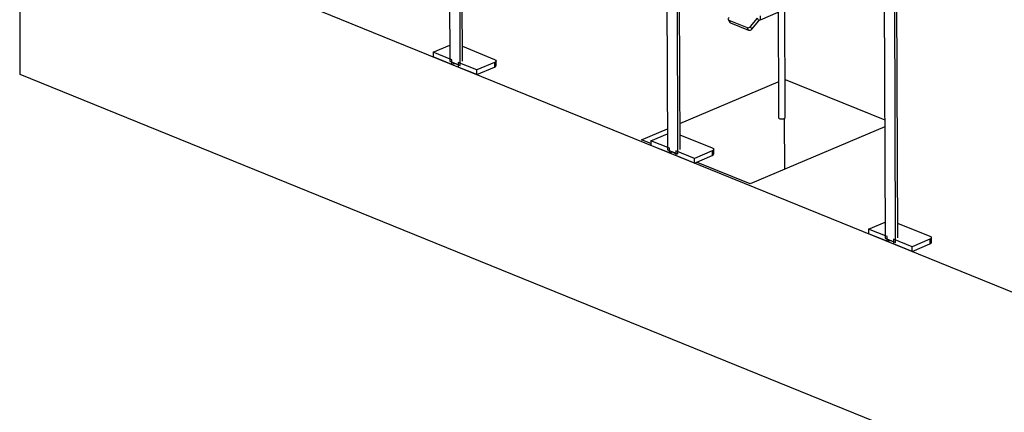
# Model space of a CAD drawing. Header units: millimetres. Extents: x 5 to 589, y 5 to 415.
# Tile 52 of 67: x 450 to 514, y 234 to 259. Entities that reach past the tile are written whole.
import ezdxf

# ---------------------------------------------------------------- set-up
doc = ezdxf.new("R2010")
doc.units = ezdxf.units.MM
doc.layers.add('TRAIT-FORT', color=4, linetype='Continuous', lineweight=25)

msp = doc.modelspace()

# ---------------------------------------------------------------- linework, layer by layer
at = {"layer": 'TRAIT-FORT', "color": 4, "linetype": 'Continuous', "lineweight": 25}
for p, q in [((478.101, 282.592), (478.184, 256.767)), ((478.872, 256.487), (478.79, 282.313)), ((479.011, 256.778), (478.929, 282.295)), ((492.348, 276.807), (492.431, 250.982)), ((493.12, 250.702), (493.037, 276.528)), ((493.258, 250.992), (493.176, 276.51)), ((499.632, 273.022), (499.696, 253.084)), ((500.146, 253.086), (500.082, 273.023)), ((506.596, 271.022), (506.678, 245.196)), ((507.367, 244.917), (507.284, 270.742)), ((507.506, 245.207), (507.424, 270.725)), ((450.073, 255.912), (450.034, 268.043)), ((521.27, 239.117), (450.034, 268.043)), ((498.517, 259.487), (499.673, 259.977)), ((496.416, 259.493), (496.51, 259.322)), ((496.46, 259.454), (497.648, 258.972)), ((496.555, 259.284), (496.46, 259.454)), ((496.555, 259.284), (497.742, 258.802)), ((497.867, 259.043), (498.329, 259.586)), ((497.962, 258.872), (498.424, 259.415)), ((498.424, 259.415), (498.329, 259.586)), ((498.517, 259.487), (498.516, 259.73)), ((497.742, 258.802), (497.648, 258.972)), ((497.962, 258.872), (497.867, 259.043)), ((477.103, 257.355), (478.18, 257.811)), ((478.313, 256.863), (477.103, 257.355)), ((477.103, 257.355), (477.104, 257.051)), ((479.008, 257.746), (481.118, 256.889)), ((478.314, 256.56), (477.104, 257.051)), ((478.184, 256.767), (478.872, 256.487)), ((478.314, 256.56), (478.313, 256.863)), ((479.952, 256.198), (478.742, 256.689)), ((478.742, 256.689), (478.743, 256.386)), ((481.122, 256.693), (479.952, 256.198)), ((481.122, 256.693), (481.123, 256.39)), ((481.219, 256.488), (481.218, 256.791)), ((521.309, 226.985), (450.073, 255.912)), ((479.953, 255.894), (478.743, 256.386)), ((479.953, 255.894), (479.952, 256.198)), ((479.953, 255.894), (481.123, 256.39)), ((493.253, 252.702), (499.688, 255.429)), ((500.138, 255.582), (506.654, 252.936)), ((500.111, 249.697), (500.1, 253.029)), ((490.734, 251.635), (492.427, 252.352)), ((491.35, 251.569), (492.428, 252.026)), ((506.655, 252.471), (497.857, 248.742)), ((491.351, 251.384), (490.734, 251.635)), ((492.561, 251.078), (491.35, 251.569)), ((491.35, 251.569), (491.351, 251.266)), ((493.255, 251.961), (495.366, 251.104)), ((492.562, 250.775), (491.351, 251.266)), ((492.431, 250.982), (493.12, 250.702)), ((492.562, 250.775), (492.561, 251.078)), ((492.99, 250.719), (492.759, 250.812)), ((494.2, 250.412), (492.989, 250.904)), ((492.989, 250.904), (492.99, 250.601)), ((495.369, 250.908), (494.2, 250.412)), ((495.369, 250.908), (495.37, 250.605)), ((495.466, 250.702), (495.465, 251.006)), ((494.201, 250.109), (492.99, 250.601)), ((494.201, 250.109), (494.2, 250.412)), ((494.201, 250.109), (495.37, 250.605)), ((497.857, 248.742), (494.342, 250.169)), ((505.597, 245.784), (506.675, 246.241)), ((506.808, 245.293), (505.597, 245.784)), ((505.597, 245.784), (505.598, 245.481)), ((507.502, 246.175), (509.613, 245.318)), ((506.809, 244.989), (505.598, 245.481)), ((506.678, 245.196), (507.367, 244.917)), ((506.809, 244.989), (506.808, 245.293)), ((508.447, 244.627), (507.236, 245.119)), ((507.236, 245.119), (507.237, 244.815)), ((509.617, 245.123), (508.447, 244.627)), ((509.617, 245.123), (509.618, 244.819)), ((509.713, 244.917), (509.712, 245.22)), ((508.448, 244.324), (507.237, 244.815)), ((508.448, 244.324), (508.447, 244.627)), ((508.448, 244.324), (509.618, 244.819))]:
    msp.add_line(p, q, dxfattribs=at)
at = {"layer": 'TRAIT-FORT', "color": 4, "linetype": 'Continuous', "lineweight": 25, "flags": 128}
for points in [[(496.443, 259.621), (496.425, 259.597), (496.413, 259.572), (496.407, 259.547), (496.406, 259.523), (496.411, 259.501), (496.423, 259.482), (496.439, 259.466), (496.46, 259.454)], [(481.118, 256.889), (481.16, 256.868), (481.192, 256.844), (481.211, 256.819), (481.218, 256.792), (481.212, 256.765), (481.193, 256.739), (481.163, 256.715), (481.122, 256.693)], [(499.696, 253.084), (499.696, 253.081), (499.704, 253.059), (499.723, 253.039), (499.754, 253.022), (499.793, 253.008), (499.839, 252.998), (499.89, 252.992), (499.942, 252.992), (499.993, 252.997), (500.04, 253.006), (500.081, 253.02)], [(500.081, 253.02), (500.113, 253.037), (500.135, 253.057), (500.145, 253.078), (500.146, 253.086)], [(495.366, 251.104), (495.408, 251.083), (495.439, 251.059), (495.458, 251.033), (495.465, 251.006), (495.459, 250.979), (495.441, 250.953), (495.41, 250.929), (495.369, 250.908)], [(509.613, 245.318), (509.655, 245.298), (509.686, 245.274), (509.706, 245.248), (509.712, 245.221), (509.707, 245.194), (509.688, 245.168), (509.658, 245.144), (509.617, 245.123)]]:
    msp.add_lwpolyline(points, dxfattribs=at)
at = {"layer": 'TRAIT-FORT', "color": 4, "linetype": 'Continuous', "lineweight": 25}
for centre, radius, start, end in [((496.585, 259.365), 0.0866, 209.77082, 249.46343), ((498.625, 259.252), 0.259, 114.50516, 140.83185), ((497.704, 259.174), 0.21, 254.40976, 321.17789), ((497.798, 259.004), 0.21, 254.40976, 321.17789), ((478.53, 255.973), 0.625, 82.43816, 110.20413), ((481.093, 256.515), 0.128, 283.30753, 347.64781), ((492.778, 250.188), 0.625, 82.43816, 110.20413), ((495.341, 250.73), 0.128, 283.30753, 347.64781), ((507.025, 244.403), 0.625, 82.43816, 110.20413), ((509.588, 244.944), 0.128, 283.30753, 347.64781)]:
    msp.add_arc(centre, radius, start, end, dxfattribs=at)

doc.saveas('drawing.dxf')
